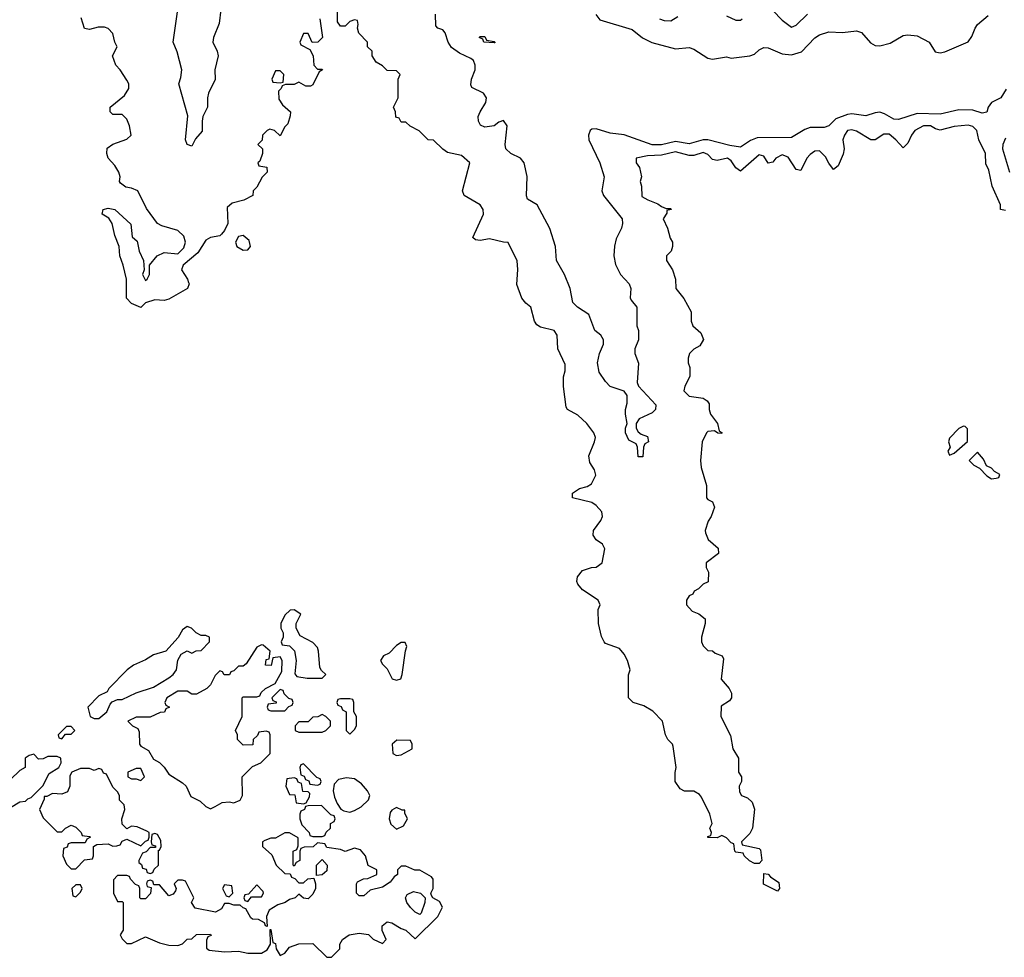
# Model space of a CAD drawing. Header units: inches. Extents: x 2601682 to 2755810, y 449311 to 584050.
# Tile 168 of 256: x 2610189 to 2614425, y 520794 to 524826. Entities that reach past the tile are written whole.
import ezdxf

# ---------------------------------------------------------------- set-up
doc = ezdxf.new("R2010")
doc.units = ezdxf.units.IN
doc.header["$MEASUREMENT"] = 0
doc.layers.add('C6512', color=7, linetype='Continuous')

msp = doc.modelspace()

# ---------------------------------------------------------------- linework, layer by layer
at = {"layer": 'C6512', "color": 2}
for points, elevation in [([(2611054.8, 524870), (2611047.7, 524810), (2611022.8, 524750), (2611020.7, 524730), (2611038.8, 524690), (2611042.8, 524670), (2611028, 524610), (2611030.5, 524569.5), (2611002, 524510), (2610997.3, 524490), (2610997.3, 524450), (2610977.3, 524410), (2610973.4, 524390), (2610974, 524346), (2610946, 524314), (2610930, 524282), (2610909.1, 524289.1), (2610902, 524310), (2610912.9, 524412.9), (2610873.2, 524550), (2610882.9, 524577.1), (2610887.3, 524610), (2610867.2, 524687.2), (2610849.3, 524730), (2610875.1, 524910)], 22), ([(2614430, 524006), (2614408.7, 524010), (2614408.7, 524030), (2614373.2, 524110), (2614359.3, 524179.3), (2614345.6, 524205.6), (2614344.5, 524250), (2614315.6, 524310), (2614307.3, 524350), (2614290, 524367.3), (2614270, 524372.6), (2614210, 524367), (2614150, 524351.6), (2614130, 524357), (2614108, 524370), (2614078, 524370), (2614040.7, 524350), (2614025.5, 524330), (2614010, 524295.3), (2613990, 524275.3), (2613959.3, 524310), (2613930, 524334), (2613906.4, 524333.6), (2613870, 524308.7), (2613851.1, 524308.9), (2613790, 524346), (2613770, 524351.8), (2613750.7, 524349.3), (2613737.3, 524330), (2613730.7, 524310), (2613736.3, 524270), (2613732.5, 524247.5), (2613710, 524198), (2613690, 524182), (2613670, 524208.7), (2613656.6, 524236.6), (2613630, 524262), (2613610, 524260.9), (2613590, 524246), (2613576.3, 524230), (2613550, 524178), (2613530, 524182), (2613494.9, 524234.9), (2613470, 524245.1), (2613442.8, 524230), (2613430, 524214), (2613410, 524208.7), (2613390, 524239), (2613370, 524245.2), (2613290, 524174), (2613270, 524188.7), (2613250, 524219.3), (2613234, 524230), (2613190, 524220.7), (2613170, 524224.5), (2613150, 524246.6), (2613130, 524255.6), (2613090, 524242), (2613070, 524242.6), (2613010, 524258), (2612950, 524244), (2612890, 524240.5), (2612842, 524230), (2612841, 524210), (2612856, 524190), (2612864.7, 524150), (2612858, 524130), (2612864.7, 524110), (2612866.4, 524066.4), (2612891.1, 524051.1), (2612934.4, 524034.4), (2612950, 524022), (2612970, 524014), (2612990, 524014), (2612992, 524010), (2612974, 524006), (2612974, 523994), (2612958, 523970), (2612976, 523930), (2612987.1, 523887.1), (2612998, 523870), (2612998, 523850), (2612991.3, 523830), (2612972, 523810), (2612972, 523790), (2612998, 523750), (2613010.9, 523710.9), (2613012, 523670), (2613047.1, 523627.1), (2613078, 523570), (2613078, 523530), (2613084.7, 523510), (2613119.8, 523479.8), (2613130.7, 523450.7), (2613115.9, 523424.1), (2613090, 523408.7), (2613071.3, 523390), (2613064.7, 523370), (2613064.7, 523350), (2613072, 523330), (2613071.6, 523291.6), (2613051, 523250), (2613046, 523230), (2613070, 523207.3), (2613130, 523198), (2613146.4, 523186.4), (2613154.8, 523174.8), (2613154.8, 523150), (2613161, 523130), (2613192, 523090), (2613198, 523058), (2613212, 523050), (2613210, 523046), (2613192.7, 523047.3), (2613178, 523058), (2613150, 523055.3), (2613144.7, 523050), (2613124.7, 523010), (2613118.8, 522930), (2613120.7, 522900.7), (2613143.6, 522823.6), (2613144.7, 522770), (2613150, 522762), (2613170, 522752), (2613178, 522730), (2613164.7, 522690), (2613151.3, 522670), (2613138, 522630), (2613139.6, 522619.6), (2613151.3, 522590), (2613193.7, 522553.7), (2613196, 522530), (2613142, 522490), (2613142, 522470), (2613152, 522450), (2613150.9, 522409.1), (2613130, 522398), (2613110, 522378), (2613091.6, 522368.4), (2613084.7, 522355.3), (2613070, 522348), (2613058, 522330), (2613058, 522310), (2613082, 522282), (2613110.9, 522270.9), (2613138, 522250), (2613138, 522230), (2613122, 522170), (2613122, 522150), (2613130, 522134), (2613150, 522114), (2613170, 522112), (2613182, 522102), (2613210.9, 522090.9), (2613216.9, 522076.9), (2613206.8, 521990), (2613242, 521950), (2613251.3, 521930), (2613251.3, 521910), (2613243.6, 521896.4), (2613206.4, 521873.6), (2613206, 521830), (2613247.1, 521747.1), (2613258, 521690), (2613282, 521650), (2613282, 521590), (2613294, 521570), (2613294, 521550), (2613284.7, 521530), (2613285.4, 521505.4), (2613294, 521490), (2613319.8, 521479.8), (2613341, 521461), (2613350.9, 521430.9), (2613342, 521350), (2613330, 521326), (2613294, 521290), (2613298, 521278), (2613370, 521262), (2613376, 521256), (2613382, 521210), (2613370, 521198), (2613350, 521198), (2613329.1, 521209.1), (2613306, 521230), (2613302, 521242), (2613270, 521246), (2613266, 521250), (2613262, 521282), (2613250, 521286), (2613230, 521308), (2613210, 521318), (2613190, 521308), (2613149.1, 521309.1), (2613150, 521314), (2613162, 521318), (2613166, 521330), (2613158, 521350), (2613168, 521370), (2613158, 521410), (2613123.1, 521483.1), (2613114, 521494), (2613090, 521508.7), (2613050, 521508.7), (2613030, 521518), (2613008.7, 521550), (2613008.9, 521588.9), (2613014, 521610), (2613000.4, 521700.4), (2612998, 521710), (2612978, 521730), (2612968, 521750), (2612954, 521810), (2612912.5, 521852.5), (2612875.1, 521875.1), (2612828, 521890), (2612808.7, 521910), (2612809.1, 522009.1), (2612815.3, 522030), (2612804, 522070), (2612790, 522098), (2612770, 522122), (2612710, 522144), (2612704, 522150), (2612692.9, 522172.9), (2612679, 522230), (2612678, 522290), (2612686, 522310), (2612678, 522330), (2612610, 522374), (2612590, 522398), (2612586.6, 522410), (2612589.4, 522430), (2612610, 522458), (2612649.3, 522470.7), (2612670, 522471.3), (2612695.3, 522490), (2612706, 522550), (2612697.2, 522570), (2612669.6, 522589.6), (2612656, 522610), (2612657.2, 522630), (2612690, 522672), (2612696, 522690), (2612693.2, 522710), (2612670, 522737.2), (2612650, 522749.2), (2612568, 522770), (2612568, 522790), (2612598, 522810), (2612630, 522818.8), (2612648.7, 522830), (2612668, 522868), (2612662, 522890), (2612642, 522922), (2612637.2, 522950), (2612662.7, 523010), (2612666, 523030), (2612659.3, 523050), (2612629.8, 523089.8), (2612590, 523125.2), (2612546, 523150), (2612540.4, 523160.4), (2612529.2, 523249.2), (2612529.2, 523290.8), (2612536.4, 523316.4), (2612536.4, 523343.6), (2612504, 523410), (2612502, 523470), (2612488, 523490), (2612430, 523504), (2612413.6, 523513.6), (2612404, 523530), (2612388.7, 523590), (2612366.8, 523606.8), (2612350, 523628.7), (2612327.3, 523687.3), (2612332.1, 523752.1), (2612329.5, 523789.5), (2612290, 523868), (2612270, 523868.7), (2612210, 523884), (2612170, 523877.2), (2612150, 523879), (2612139, 523890), (2612185.1, 523990), (2612183.7, 524010), (2612169.6, 524029.6), (2612102, 524070), (2612094, 524090), (2612126, 524210), (2612090, 524242), (2612030, 524255.3), (2612009.3, 524269.3), (2611970, 524308), (2611946, 524310), (2611908.4, 524348.4), (2611868.4, 524368.4), (2611850, 524386), (2611830, 524386), (2611822, 524402), (2611807.3, 524407.3), (2611806, 524430), (2611798, 524450), (2611818, 524490), (2611818, 524570), (2611826, 524590), (2611810, 524606), (2611770, 524608), (2611750, 524628), (2611723.1, 524643.1), (2611706, 524670), (2611706, 524690), (2611686, 524710), (2611686, 524730), (2611648, 524768), (2611642, 524790), (2611646, 524806), (2611642, 524822), (2611630, 524826), (2611610, 524818), (2611590, 524798), (2611570, 524798), (2611556.4, 524816.4), (2611556.4, 524876.4)], 26), ([(2614433.2, 524526.8), (2614410.4, 524489.6), (2614370.6, 524469.4), (2614356, 524450), (2614350, 524428), (2614330, 524424), (2614290, 524437.2), (2614230, 524438), (2614150, 524419.7), (2614050, 524422.6), (2613970, 524396.2), (2613950, 524398.4), (2613910, 524421.6), (2613890, 524428), (2613870, 524426), (2613830, 524412), (2613770, 524420.5), (2613750, 524418), (2613700.9, 524399.1), (2613670, 524369.4), (2613650, 524362), (2613590, 524362), (2613566.6, 524353.4), (2613510, 524319.5), (2613361.8, 524318.2), (2613333.3, 524306.7), (2613290, 524277.6), (2613244.7, 524284.7), (2613150, 524309.8), (2613130, 524309.8), (2613070, 524292.3), (2613010, 524302), (2612950, 524287.8), (2612910, 524287.7), (2612790, 524331.1), (2612730, 524338.3), (2612670, 524357), (2612650, 524355.1), (2612642.8, 524350), (2612636.3, 524330), (2612638, 524310), (2612684.9, 524210), (2612704, 524150), (2612694, 524090), (2612700.7, 524070), (2612780.7, 523970), (2612782.8, 523950), (2612778.8, 523930), (2612755.9, 523884.1), (2612748.2, 523851.8), (2612745.5, 523810), (2612752.8, 523772.8), (2612774, 523730), (2612810.8, 523690), (2612818.8, 523670), (2612816, 523630), (2612819.8, 523619.8), (2612844.7, 523590), (2612844.7, 523510), (2612851.1, 523488.9), (2612851.3, 523450), (2612836, 523410), (2612836, 523390), (2612850.9, 523349.1), (2612846.4, 523266.4), (2612851, 523250), (2612926, 523170), (2612924.7, 523150), (2612910, 523135.3), (2612854, 523110), (2612842, 523090), (2612842, 523070), (2612850, 523054), (2612863.6, 523043.6), (2612890, 523034), (2612894, 523010), (2612878, 523002), (2612872.7, 522987.3), (2612870, 522946), (2612850, 522946), (2612847.3, 522987.3), (2612842, 523002), (2612810, 523018), (2612795.3, 523050), (2612795.3, 523070), (2612802, 523090), (2612795.3, 523130), (2612795.3, 523150), (2612803.1, 523176.9), (2612802, 523210), (2612790, 523228), (2612730, 523248.7), (2612709, 523270), (2612682, 523310), (2612675.3, 523350), (2612683.7, 523390), (2612700.9, 523430), (2612701.2, 523450), (2612689.4, 523469.4), (2612664, 523490), (2612637.6, 523557.6), (2612589.4, 523589.4), (2612569.2, 523610), (2612558, 523670), (2612532.7, 523730), (2612499.3, 523790), (2612494.5, 523850), (2612470, 523928.7), (2612415.3, 524030), (2612374, 524054), (2612369, 524069), (2612371.9, 524151.9), (2612359.3, 524210), (2612344, 524230), (2612302, 524250), (2612281.2, 524270), (2612278, 524290), (2612286, 524370), (2612270, 524392), (2612250, 524386), (2612230, 524369.4), (2612190, 524363.7), (2612172.3, 524372.3), (2612162.7, 524390), (2612162, 524410), (2612169.6, 524430.4), (2612195.1, 524470), (2612198, 524490), (2612184, 524510), (2612134.6, 524534.6), (2612130, 524546), (2612132.7, 524570), (2612149.3, 524610), (2612149.4, 524630), (2612140.9, 524650), (2612130, 524659.5), (2612081.7, 524681.7), (2612046.3, 524706.3), (2612032.7, 524730), (2612019, 524770), (2612010, 524782), (2611988, 524790), (2611979, 524799), (2611978.4, 524850)], 22), ([(2612668.5, 524848.5), (2612685.5, 524825.5), (2612824.4, 524784.4), (2612868.5, 524748.5), (2612908.5, 524728.5), (2613010, 524701), (2613070, 524706), (2613090, 524698.8), (2613150, 524661), (2613170, 524656), (2613230, 524666), (2613250, 524661), (2613330, 524670.5), (2613350, 524677.3), (2613370, 524696), (2613390, 524706.8), (2613410, 524704.9), (2613470, 524679.3), (2613510, 524674.9), (2613552.2, 524687.7), (2613610, 524747.7), (2613630, 524760.5), (2613670, 524773.4), (2613729.4, 524770.6), (2613790, 524778.8), (2613810.7, 524770.7), (2613850, 524726), (2613870, 524714.8), (2613890, 524714), (2613934.8, 524725.2), (2613990, 524758), (2614010, 524761), (2614050, 524756), (2614102, 524730), (2614127.7, 524687.7), (2614150, 524684), (2614170, 524687.3), (2614270, 524731.3), (2614286.3, 524753.7), (2614299.3, 524790), (2614310, 524806), (2614356.1, 524843.9)], 22), ([(2612942, 524830), (2612962, 524822), (2612990, 524821), (2613020.2, 524839.8)], 26), ([(2613230, 524842), (2613270, 524824.7), (2613290, 524824.7), (2613298, 524830)], 26), ([(2613430, 524866), (2613470, 524824.7), (2613510, 524794), (2613530, 524802), (2613578, 524850)], 26), ([(2611481, 524830), (2611492, 524750), (2611471.1, 524728.9), (2611447.3, 524727.3), (2611430, 524766), (2611410, 524766), (2611394, 524730), (2611398, 524718), (2611438, 524698), (2611451.3, 524671.3), (2611454, 524630), (2611470, 524614), (2611490, 524614), (2611492, 524610), (2611478, 524602), (2611450, 524546), (2611439.6, 524540.4), (2611420.4, 524540.4), (2611390, 524558), (2611370, 524548), (2611332.7, 524547.3), (2611318, 524542), (2611314, 524530), (2611302, 524518), (2611303.6, 524483.6), (2611319.6, 524459.6), (2611354, 524430), (2611352.7, 524412.7), (2611342, 524378), (2611330, 524366), (2611310, 524326), (2611286, 524350), (2611265.4, 524354.6), (2611254, 524350), (2611234, 524330), (2611232, 524308), (2611214, 524290), (2611234, 524270), (2611234, 524250), (2611222, 524218), (2611214, 524210), (2611218, 524198), (2611252, 524192), (2611254, 524170), (2611231.6, 524148.4), (2611210, 524106), (2611194, 524090), (2611192, 524070), (2611154, 524050), (2611103.6, 524036.4), (2611082, 524018), (2611084.9, 523950), (2611070, 523919), (2611056.7, 523903.3), (2611050, 523897.2), (2611010, 523889.3), (2610990, 523878), (2610955.9, 523824.1), (2610892, 523770), (2610884.7, 523750), (2610910.9, 523710.9), (2610916, 523696), (2610918, 523690), (2610911.3, 523670), (2610830, 523624), (2610810, 523619), (2610770, 523621.2), (2610730, 523608), (2610710, 523588.7), (2610670, 523606), (2610648.4, 523628.4), (2610648.7, 523710), (2610634.5, 523770), (2610619.3, 523810), (2610617.2, 523850), (2610598.7, 523898.7), (2610587, 523950), (2610572.5, 523972.5), (2610544, 523990), (2610548.7, 524010), (2610570, 524014.9), (2610598, 524010), (2610666.8, 523946.8), (2610672.7, 523892.7), (2610694, 523874), (2610702.8, 523830), (2610721, 523790), (2610724.7, 523750), (2610718, 523730), (2610730, 523704.7), (2610738, 523710), (2610748, 523730), (2610748, 523770), (2610781.2, 523810), (2610810, 523824.9), (2610870, 523818.8), (2610895.6, 523844.4), (2610902.4, 523870), (2610895.3, 523895.3), (2610870, 523919.7), (2610800.2, 523940.2), (2610782, 523950), (2610734.6, 524014.6), (2610698, 524090), (2610670, 524102), (2610645.6, 524105.6), (2610623.1, 524123.1), (2610618, 524130), (2610622, 524150), (2610615.3, 524170), (2610598.6, 524198.6), (2610569.2, 524230), (2610564, 524250), (2610566, 524274), (2610590, 524291), (2610650, 524312), (2610668, 524330), (2610662, 524370), (2610650, 524398), (2610630, 524418), (2610590, 524418), (2610578, 524430), (2610578, 524450), (2610640.4, 524499.6), (2610658, 524530), (2610658, 524550), (2610650, 524566), (2610622, 524610), (2610602, 524630), (2610588, 524670), (2610608, 524710), (2610598, 524730), (2610590, 524766), (2610570, 524788), (2610553.6, 524793.6), (2610526.4, 524793.6), (2610490, 524784), (2610468.4, 524788.4), (2610453.6, 524833.6)], 26), ([(2614430, 524316), (2614418.7, 524290), (2614417.1, 524270), (2614447.7, 524170)], 26), ([(2610150, 521438), (2610190, 521462), (2610214, 521466), (2610224, 521476), (2610239, 521481), (2610288.4, 521531.6), (2610315.3, 521584.7), (2610358, 521610), (2610368, 521630), (2610366, 521650), (2610350, 521658), (2610310, 521658), (2610290, 521648), (2610270, 521646), (2610250, 521668), (2610230, 521662), (2610212, 521650), (2610212, 521610), (2610190, 521598), (2610150, 521558)], 30)]:
    msp.add_lwpolyline(points, dxfattribs=dict(at, elevation=elevation))
for points, elevation in [([(2612230, 524726), (2612186, 524730), (2612182, 524742), (2612166, 524750), (2612170, 524754), (2612190, 524754), (2612198, 524738), (2612230, 524732), (2612234, 524730), (2612234, 524726)], 18), ([(2611310, 524606), (2611290, 524606), (2611274, 524570), (2611278, 524558), (2611310, 524554), (2611322, 524558), (2611326, 524590)], 26), ([(2611150, 523897.6), (2611130, 523893.3), (2611118, 523870), (2611123.7, 523850), (2611150, 523834.4), (2611170, 523836.3), (2611182, 523850), (2611175.8, 523875.8)], 30), ([(2614250, 523078), (2614230, 523068), (2614190, 523026), (2614184.7, 523010), (2614192, 522988), (2614182, 522970), (2614190, 522954), (2614210, 522962), (2614267.3, 523012.7), (2614267.3, 523067.3), (2614256.4, 523076.4)], 30), ([(2614310, 522966), (2614274, 522930), (2614294, 522910), (2614318, 522898), (2614350, 522864.7), (2614370, 522852), (2614390, 522854), (2614402, 522858), (2614406, 522870), (2614383.1, 522883.1), (2614370, 522898), (2614348, 522908), (2614336.4, 522936.4)], 30), ([(2611370, 522288), (2611352.7, 522287.3), (2611330, 522266), (2611312, 522230), (2611312, 522210), (2611322, 522190), (2611322, 522170), (2611314, 522150), (2611318, 522138), (2611350, 522134), (2611371.6, 522111.6), (2611378, 522070), (2611372.7, 522012.7), (2611382, 522002), (2611426, 521994), (2611490, 521994), (2611506, 522010), (2611487.3, 522027.3), (2611480.4, 522040.4), (2611475.3, 522110), (2611470, 522126), (2611450, 522148), (2611396.4, 522176.4), (2611378, 522210), (2611378, 522230), (2611398, 522270)], 30), ([(2610910, 522216), (2610890, 522202), (2610871, 522169), (2610818, 522110), (2610764.9, 522095.1), (2610730, 522073.2), (2610678, 522050), (2610651.3, 522030), (2610572, 521950), (2610564.7, 521935.3), (2610530, 521918), (2610482, 521870), (2610492, 521830), (2610510, 521821), (2610530, 521821), (2610564, 521850), (2610578, 521882), (2610587.3, 521892.7), (2610610, 521902), (2610630, 521902), (2610690, 521932), (2610764.7, 521955.3), (2610830, 521996), (2610849.4, 522010.6), (2610864, 522030), (2610868.9, 522071.1), (2610883.1, 522096.9), (2610910, 522112), (2610930, 522102), (2610948.4, 522111.6), (2610970, 522114), (2611006, 522150), (2611006, 522170), (2610990, 522178), (2610970, 522178), (2610948.9, 522188.9), (2610928, 522210)], 30), ([(2611230, 522138), (2611210, 522128), (2611163.6, 522056.4), (2611150, 522046), (2611130, 522046), (2611110, 522026), (2611098, 522022), (2611091.6, 522008.4), (2611068.4, 522008.4), (2611062, 522022), (2611050, 522026), (2611030, 522006), (2611010, 521966), (2610994, 521950), (2610950, 521926), (2610930, 521926), (2610910, 521938), (2610870, 521938), (2610822, 521910), (2610814, 521890), (2610818, 521878), (2610834, 521870), (2610818, 521862), (2610811.6, 521848.4), (2610792.7, 521847.3), (2610750, 521826), (2610690, 521826), (2610654, 521810), (2610674, 521790), (2610698, 521778), (2610703.6, 521763.6), (2610704.7, 521710), (2610710, 521702), (2610743.6, 521683.6), (2610765.4, 521645.4), (2610791.1, 521631.1), (2610811.1, 521611.1), (2610830, 521582), (2610890, 521544.7), (2610904.7, 521530), (2610925.4, 521485.4), (2610965.4, 521465.4), (2610990, 521442), (2611010, 521432), (2611030, 521442), (2611060.4, 521459.6), (2611090, 521462), (2611110, 521458), (2611138, 521470), (2611148, 521490), (2611146, 521570), (2611190, 521614), (2611226, 521630), (2611266, 521670), (2611266, 521750), (2611262, 521762), (2611250, 521766), (2611218, 521762), (2611212.7, 521747.3), (2611194, 521730), (2611192.7, 521707.3), (2611150, 521706), (2611126, 521730), (2611126, 521750), (2611118, 521770), (2611146, 521830), (2611146, 521910), (2611150, 521914), (2611210, 521914), (2611222, 521918), (2611227.3, 521932.7), (2611246, 521950), (2611288.4, 521971.6), (2611316.4, 522023.6), (2611318, 522070), (2611310, 522086), (2611278, 522082), (2611271.6, 522048.4), (2611246, 522050), (2611250, 522074), (2611262, 522078), (2611266, 522110), (2611236.4, 522136.4)], 30), ([(2611830, 522148), (2611810, 522135.3), (2611778.8, 522101.2), (2611754, 522090), (2611742, 522070), (2611750, 522054), (2611770, 522034), (2611791.6, 521991.6), (2611810, 521986), (2611828.4, 521991.6), (2611835.3, 522010), (2611848.7, 522111.3), (2611855.3, 522130), (2611847.3, 522147.3)], 30), ([(2611310, 521946), (2611274, 521910), (2611278, 521898), (2611292.7, 521892.7), (2611292.7, 521887.3), (2611258, 521882), (2611254, 521870), (2611258, 521858), (2611270, 521854), (2611330, 521854), (2611347.3, 521872.7), (2611362, 521878), (2611366, 521890), (2611362, 521902), (2611347.3, 521907.3), (2611327.3, 521927.3), (2611322, 521942)], 30), ([(2611610, 521906), (2611570, 521906), (2611558, 521902), (2611554, 521890), (2611558, 521878), (2611572.7, 521872.7), (2611578, 521858), (2611594, 521850), (2611594, 521770), (2611610, 521754), (2611630, 521774), (2611638, 521790), (2611638, 521830), (2611626, 521850), (2611626, 521890), (2611622, 521902)], 30), ([(2611490, 521838), (2611471.6, 521828.4), (2611450, 521826), (2611430, 521806), (2611390, 521806), (2611374, 521790), (2611374, 521770), (2611390, 521762), (2611490, 521762), (2611506, 521770), (2611526, 521790), (2611526, 521810), (2611506, 521830)], 30), ([(2610410, 521786), (2610390, 521786), (2610354, 521750), (2610358, 521738), (2610370, 521734), (2610386, 521754), (2610410, 521754), (2610426, 521770)], 30), ([(2611811.6, 521728.4), (2611792, 521710), (2611794, 521670), (2611810, 521662), (2611830, 521664.7), (2611878, 521690), (2611878, 521710), (2611870, 521726)], 30), ([(2611410, 521626), (2611398, 521622), (2611394, 521610), (2611398, 521578), (2611412.7, 521572.7), (2611418, 521558), (2611432.7, 521552.7), (2611438, 521538), (2611470, 521534), (2611482, 521538), (2611486, 521550), (2611482, 521562), (2611467.3, 521567.3)], 30), ([(2610530, 521606), (2610510, 521598), (2610490, 521606), (2610450, 521606), (2610414, 521590), (2610405.4, 521574.6), (2610404.7, 521530), (2610394.8, 521505.2), (2610370, 521495.3), (2610330, 521498), (2610306, 521486), (2610294, 521486), (2610294, 521474), (2610274, 521430), (2610290, 521394), (2610350, 521334), (2610370, 521334), (2610386, 521350), (2610410, 521362), (2610430, 521354), (2610454, 521330), (2610458, 521318), (2610490, 521314), (2610494, 521310), (2610478, 521302), (2610470, 521286), (2610410, 521286), (2610398, 521282), (2610392.7, 521267.3), (2610378, 521262), (2610374, 521230), (2610390, 521194), (2610410, 521174), (2610430, 521174), (2610467.3, 521212.7), (2610502, 521218), (2610506, 521230), (2610506, 521270), (2610520.4, 521279.6), (2610570, 521282), (2610590, 521272), (2610607.3, 521272.7), (2610622, 521278), (2610630, 521294), (2610650, 521302), (2610710, 521274), (2610730, 521294), (2610742, 521298), (2610746, 521310), (2610746, 521330), (2610736.4, 521336.4), (2610694.6, 521354.6), (2610670, 521358), (2610650, 521346), (2610630, 521366), (2610628.7, 521390), (2610642, 521430), (2610638, 521450), (2610618, 521470), (2610618, 521490), (2610610, 521506), (2610590, 521526), (2610562, 521582), (2610550, 521586), (2610542, 521602)], 30), ([(2610710, 521606), (2610690, 521606), (2610654, 521590), (2610654, 521570), (2610670, 521562), (2610690, 521562), (2610710, 521554), (2610726, 521570)], 30), ([(2611370, 521566), (2611338, 521562), (2611334, 521530), (2611350, 521494), (2611372.7, 521492.7), (2611378, 521458), (2611410, 521454), (2611422, 521458), (2611436.4, 521483.6), (2611438, 521498), (2611430, 521506), (2611407.3, 521507.3), (2611402, 521542), (2611387.3, 521547.3), (2611382, 521562)], 30), ([(2611594.4, 521565.6), (2611561, 521559), (2611542, 521538), (2611538, 521510), (2611542.8, 521482.8), (2611555.3, 521455.3), (2611571.1, 521431.1), (2611583.6, 521423.6), (2611610, 521418), (2611630, 521424.7), (2611658.6, 521441.4), (2611689.3, 521470.7), (2611695.3, 521490), (2611686, 521510), (2611660.1, 521540.1), (2611630, 521561.2)], 30), ([(2611487.3, 521447.3), (2611430, 521446), (2611418, 521442), (2611414, 521430), (2611398, 521422), (2611394, 521410), (2611394, 521390), (2611403.6, 521363.6), (2611434, 521330), (2611438, 521318), (2611450, 521314), (2611490, 521314), (2611502, 521318), (2611507.3, 521332.7), (2611526, 521350), (2611526, 521370), (2611542, 521378), (2611546, 521390), (2611542, 521402), (2611527.3, 521407.3)], 30), ([(2611810, 521438), (2611790, 521426), (2611783.6, 521416.4), (2611778, 521390), (2611786.4, 521366.4), (2611810, 521344.7), (2611840.4, 521359.6), (2611858, 521390), (2611846, 521414), (2611846, 521426), (2611834, 521426)], 30), ([(2611350, 521328.7), (2611330, 521328.7), (2611290, 521306), (2611270, 521306), (2611243.6, 521296.4), (2611234, 521290), (2611234, 521270), (2611274, 521234), (2611292, 521190), (2611330, 521154), (2611352.7, 521152.7), (2611358, 521138), (2611372.7, 521132.7), (2611390, 521114), (2611410, 521114), (2611428.4, 521131.6), (2611454, 521134), (2611462, 521110), (2611462, 521090), (2611450, 521066), (2611430, 521046), (2611410, 521048), (2611390, 521066), (2611374, 521050), (2611350, 521042), (2611330.7, 521029.3), (2611299.8, 521020.2), (2611262.8, 520997.2), (2611251.3, 520970), (2611254, 520926), (2611246, 520930), (2611242, 520942), (2611216.4, 520956.4), (2611190, 520958), (2611183.1, 520963.1), (2611162, 521002), (2611150, 521006), (2611138, 521018), (2611110, 521018), (2611090, 521026), (2611070, 521026), (2611058, 521002), (2611032, 520988), (2610944.7, 521004.7), (2610928, 521030), (2610938, 521050), (2610902, 521122), (2610890, 521126), (2610870, 521126), (2610854, 521110), (2610862, 521090), (2610859.6, 521080.4), (2610850, 521066), (2610830, 521058), (2610790, 521106), (2610766, 521106), (2610762, 521122), (2610750, 521126), (2610738, 521122), (2610734, 521110), (2610738, 521098), (2610754, 521094), (2610751.6, 521068.4), (2610730, 521046), (2610710, 521046), (2610706, 521050), (2610706, 521090), (2610702, 521102), (2610687.3, 521107.3), (2610666, 521130), (2610662, 521142), (2610650, 521146), (2610610, 521146), (2610592.7, 521127.3), (2610592, 521070), (2610610, 521034), (2610630, 521034), (2610634, 521030), (2610634, 520910), (2610622, 520890), (2610630, 520874), (2610650, 520854), (2610670, 520854), (2610730, 520882), (2610790, 520856), (2610830, 520846), (2610870, 520844.7), (2610890, 520852), (2610910, 520872), (2610930, 520874), (2610950, 520892), (2611010, 520894), (2611012.7, 520887.3), (2610998, 520882), (2610992.7, 520867.3), (2610992.7, 520832.7), (2611004.7, 520824.7), (2611070, 520818), (2611130, 520821), (2611171.1, 520811.1), (2611228.9, 520811.1), (2611254, 520826), (2611268, 520850), (2611266, 520914), (2611270, 520914), (2611278, 520858), (2611290, 520854), (2611292, 520830), (2611310, 520802), (2611330, 520812), (2611350, 520838), (2611390, 520852), (2611450, 520854), (2611510, 520794), (2611530, 520794), (2611566, 520830), (2611566, 520850), (2611578, 520870), (2611606, 520890), (2611650, 520898), (2611690, 520892), (2611710, 520872), (2611750, 520854), (2611766, 520870), (2611748.9, 520908.9), (2611748, 520930), (2611770, 520946), (2611790, 520942.8), (2611830, 520918), (2611850.8, 520910.8), (2611890, 520874), (2611988, 520970), (2612008, 521010), (2611994.6, 521034.6), (2611966, 521050), (2611960.4, 521060.4), (2611958, 521070), (2611968, 521090), (2611968, 521130), (2611960.4, 521140.4), (2611910, 521168), (2611888.4, 521168.4), (2611850, 521186), (2611830, 521186), (2611814, 521170), (2611814, 521150), (2611799.6, 521140.4), (2611783.6, 521116.4), (2611750, 521095.3), (2611696.9, 521083.1), (2611670, 521058), (2611650, 521058), (2611638, 521070), (2611638, 521110), (2611642, 521118), (2611668.4, 521131.6), (2611687.3, 521132.7), (2611726, 521150), (2611726, 521170), (2611689, 521189), (2611677.2, 521230), (2611656, 521256), (2611630, 521264), (2611590, 521248.7), (2611570, 521258), (2611510, 521266), (2611502, 521282), (2611470, 521286), (2611451.6, 521268.4), (2611412.7, 521267.3), (2611398, 521262), (2611394, 521250), (2611394, 521210), (2611378, 521202), (2611370, 521186), (2611366, 521190), (2611366, 521250), (2611382, 521258), (2611387.3, 521272.7), (2611387.3, 521307.3)], 30), ([(2610770, 521326), (2610758, 521322), (2610754, 521290), (2610758, 521278), (2610772.7, 521272.7), (2610774, 521266), (2610750, 521266), (2610732.7, 521247.3), (2610718, 521242), (2610702, 521210), (2610702, 521202), (2610712.7, 521192.7), (2610718, 521178), (2610732.7, 521172.7), (2610738, 521158), (2610750, 521154), (2610762, 521158), (2610767.3, 521172.7), (2610786, 521190), (2610786, 521254), (2610790, 521254), (2610798, 521270), (2610796.4, 521296.4), (2610782, 521322)], 30), ([(2611466, 521146), (2611466, 521190), (2611490, 521214), (2611511.3, 521190), (2611510, 521166), (2611490, 521148)], 30), ([(2613450, 521078), (2613389.1, 521109.1), (2613390, 521154), (2613410, 521152), (2613419.6, 521139.6), (2613455.3, 521115.3), (2613458, 521090)], 26), ([(2610450, 521106), (2610430, 521106), (2610414, 521090), (2610418, 521058), (2610430, 521054), (2610450, 521074), (2610458, 521090)], 30), ([(2611070, 521106), (2611062, 521090), (2611078, 521058), (2611090, 521054), (2611106, 521070), (2611102, 521102)], 30), ([(2611210, 521106), (2611174, 521066), (2611158, 521062), (2611154, 521050), (2611158, 521038), (2611170, 521034), (2611186, 521054), (2611230, 521054), (2611238, 521070), (2611236.4, 521076.4)], 30), ([(2611910, 520978), (2611890, 520988), (2611870, 521008.7), (2611855.3, 521030), (2611848.7, 521050), (2611856.4, 521063.6), (2611883.1, 521076.9), (2611914, 521070), (2611934, 521050), (2611932, 521030), (2611916, 520984)], 30)]:
    msp.add_lwpolyline(points, close=True, dxfattribs=dict(at, elevation=elevation))

doc.saveas('drawing.dxf')
